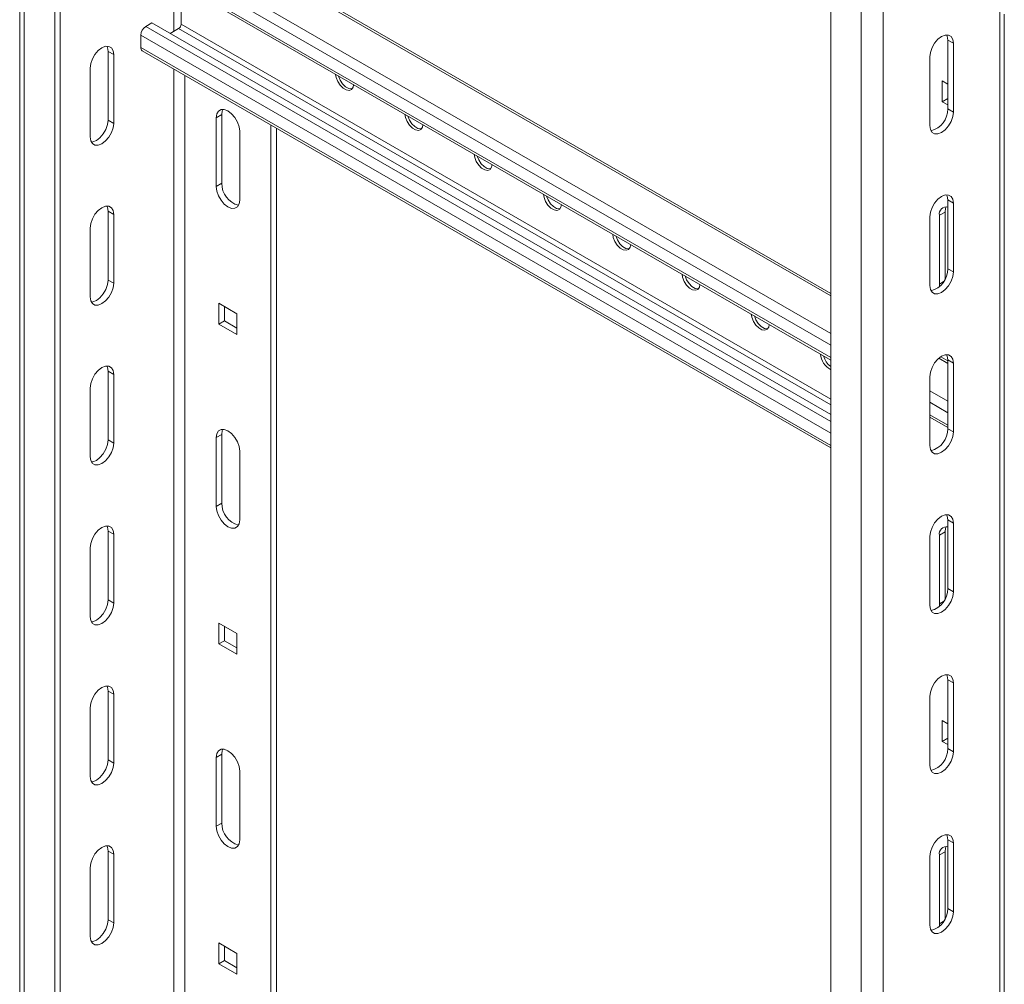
# Model space of a CAD drawing. Header units: millimetres. Extents: x 15 to 1486, y -3131 to -190.
# Tile 11 of 83: x 100 to 351, y -2427 to -2180. Entities that reach past the tile are written whole.
import ezdxf

# ---------------------------------------------------------------- set-up
doc = ezdxf.new("R2010")
doc.units = ezdxf.units.MM

msp = doc.modelspace()

# ---------------------------------------------------------------- linework, layer by layer
at = {"color": 7, "linetype": 'Continuous', "lineweight": 15}
for p, q in [((99.59, -1945.69), (99.59, -2925.74)), ((100.76, -1947.32), (100.76, -2927.37)), ((108.54, -1951.81), (108.54, -2931.86)), ((109.95, -1950.99), (109.95, -2931.05)), ((306.53, -2968.59), (306.53, -2057.94)), ((306.53, -2250.29), (141.05, -2154.76)), ((130.87, -2165.89), (306.53, -2267.3)), ((140.78, -2171.61), (140.78, -2181.59)), ((350.83, -2943.01), (350.83, -2179.05)), ((131.77, -2182.14), (133.33, -2181.24)), ((306.53, -2281.22), (133.33, -2181.24)), ((140.15, -2182.69), (138, -2183.93)), ((130.5, -2187.53), (130.5, -2184.34)), ((336.41, -2185.63), (337.83, -2186.44)), ((336.41, -2203.18), (336.41, -2185.63)), ((337.83, -2204), (337.83, -2186.44)), ((123.57, -2189.32), (122.16, -2188.5)), ((122.16, -2188.5), (122.16, -2206.06)), ((123.57, -2189.32), (123.57, -2206.88)), ((130.87, -2188.35), (306.53, -2289.75)), ((331.81, -2189.91), (331.81, -2207.47)), ((117.56, -2210.35), (117.56, -2192.79)), ((336.41, -2196.87), (334.99, -2196.05)), ((334.99, -2196.05), (334.99, -2201.35)), ((336.4, -2200.54), (336.4, -2196.86)), ((334.99, -2201.35), (336.4, -2200.54)), ((336.41, -2200.54), (336.4, -2200.54)), ((334.99, -2201.35), (336.41, -2202.17)), ((336.41, -2203.18), (337.83, -2204)), ((149.73, -2205.45), (151.14, -2204.64)), ((149.73, -2223.01), (149.73, -2205.45)), ((151.14, -2222.19), (151.14, -2204.64)), ((123.57, -2206.88), (122.16, -2206.06)), ((163.69, -2207.3), (163.69, -2657.76)), ((165.11, -2208.11), (165.11, -2658.57)), ((155.74, -2208.92), (155.74, -2226.48)), ((149.73, -2223.01), (151.14, -2222.19)), ((336.41, -2226.45), (337.83, -2227.27)), ((336.41, -2244.01), (336.41, -2226.45)), ((337.83, -2244.83), (337.83, -2227.27)), ((123.57, -2230.15), (122.16, -2229.33)), ((122.16, -2229.33), (122.16, -2246.89)), ((123.57, -2230.15), (123.57, -2247.7)), ((331.81, -2230.74), (331.81, -2248.3)), ((334.28, -2230.34), (335.7, -2229.52)), ((334.28, -2247.9), (334.28, -2230.34)), ((335.7, -2246.67), (335.7, -2229.52)), ((117.56, -2251.17), (117.56, -2233.62)), ((336.41, -2244.01), (337.83, -2244.83)), ((123.57, -2247.7), (122.16, -2246.89)), ((334.33, -2248.52), (334.28, -2247.9)), ((155.03, -2255.47), (150.43, -2252.81)), ((150.43, -2252.81), (150.43, -2258.12)), ((151.85, -2257.3), (151.85, -2253.63)), ((155.03, -2260.77), (155.03, -2255.47)), ((150.43, -2258.12), (151.85, -2257.3)), ((150.43, -2258.12), (155.03, -2260.77)), ((155.03, -2259.14), (151.85, -2257.3)), ((336.41, -2267.54), (334.6, -2266.5)), ((336.41, -2267.28), (337.83, -2268.1)), ((336.41, -2284.84), (336.41, -2267.28)), ((337.83, -2285.65), (337.83, -2268.1)), ((123.57, -2270.98), (122.16, -2270.16)), ((122.16, -2270.16), (122.16, -2287.71)), ((123.57, -2270.98), (123.57, -2288.53)), ((331.81, -2271.57), (331.81, -2289.12)), ((117.56, -2292), (117.56, -2274.45)), ((331.81, -2281.9), (336.41, -2284.55)), ((149.73, -2287.11), (151.14, -2286.29)), ((151.14, -2303.85), (151.14, -2286.29)), ((336.41, -2284.84), (337.83, -2285.65)), ((123.57, -2288.53), (122.16, -2287.71)), ((149.73, -2304.66), (149.73, -2287.11)), ((155.74, -2290.58), (155.74, -2308.13)), ((149.73, -2304.66), (151.14, -2303.85)), ((336.03, -2306.78), (336.16, -2306.86)), ((336.41, -2308.11), (337.83, -2308.93)), ((336.41, -2325.66), (336.41, -2308.11)), ((337.83, -2326.48), (337.83, -2308.93)), ((123.57, -2311.8), (122.16, -2310.99)), ((122.16, -2310.99), (122.16, -2328.54)), ((334.28, -2311.99), (335.7, -2311.18)), ((335.7, -2328.32), (335.7, -2311.18)), ((123.57, -2311.8), (123.57, -2329.36)), ((331.81, -2312.39), (331.81, -2329.95)), ((334.28, -2329.55), (334.28, -2311.99)), ((117.56, -2332.83), (117.56, -2315.27)), ((336.41, -2325.66), (337.83, -2326.48)), ((123.57, -2329.36), (122.16, -2328.54)), ((334.33, -2330.17), (334.28, -2329.55)), ((155.03, -2337.12), (150.43, -2334.47)), ((150.43, -2334.47), (150.43, -2339.77)), ((151.85, -2338.96), (151.85, -2335.28)), ((150.43, -2339.77), (151.85, -2338.96)), ((155.03, -2340.79), (151.85, -2338.96)), ((155.03, -2342.43), (155.03, -2337.12)), ((150.43, -2339.77), (155.03, -2342.43)), ((336.41, -2348.94), (337.83, -2349.75)), ((336.41, -2366.49), (336.41, -2348.94)), ((337.83, -2367.31), (337.83, -2349.75)), ((123.57, -2352.63), (122.16, -2351.81)), ((122.16, -2351.81), (122.16, -2369.37)), ((123.57, -2352.63), (123.57, -2370.19)), ((331.81, -2353.22), (331.81, -2370.78)), ((117.56, -2373.65), (117.56, -2356.1)), ((336.41, -2360.17), (334.99, -2359.35)), ((334.99, -2359.35), (334.99, -2364.66)), ((336.4, -2363.84), (336.4, -2360.17)), ((334.99, -2364.66), (336.4, -2363.84)), ((336.41, -2363.85), (336.4, -2363.84)), ((334.99, -2364.66), (336.41, -2365.48)), ((336.41, -2366.49), (337.83, -2367.31)), ((149.73, -2368.76), (151.14, -2367.94)), ((149.73, -2386.32), (149.73, -2368.76)), ((151.14, -2385.5), (151.14, -2367.94)), ((123.57, -2370.19), (122.16, -2369.37)), ((155.74, -2372.23), (155.74, -2389.79)), ((149.73, -2386.32), (151.14, -2385.5)), ((336.41, -2389.76), (337.83, -2390.58)), ((336.41, -2407.32), (336.41, -2389.76)), ((337.83, -2408.13), (337.83, -2390.58)), ((123.57, -2393.46), (122.16, -2392.64)), ((122.16, -2392.64), (122.16, -2410.2)), ((123.57, -2393.46), (123.57, -2411.01)), ((331.81, -2394.05), (331.81, -2411.6)), ((334.28, -2393.65), (335.7, -2392.83)), ((334.28, -2411.2), (334.28, -2393.65)), ((335.7, -2409.98), (335.7, -2392.83)), ((117.56, -2414.48), (117.56, -2396.93)), ((336.41, -2407.32), (337.83, -2408.13)), ((123.57, -2411.01), (122.16, -2410.2)), ((334.33, -2411.82), (334.28, -2411.2)), ((155.03, -2418.77), (150.43, -2416.12)), ((150.43, -2416.12), (150.43, -2421.43)), ((151.85, -2420.61), (151.85, -2416.94)), ((155.03, -2424.08), (155.03, -2418.77)), ((150.43, -2421.43), (151.85, -2420.61)), ((150.43, -2421.43), (155.03, -2424.08)), ((155.03, -2422.45), (151.85, -2420.61))]:
    msp.add_line(p, q, dxfattribs=at)
at = {"color": 8, "linetype": 'Continuous', "lineweight": 15}
for p, q in [((314.31, -2964.1), (314.31, -2062.43)), ((319.96, -2960.83), (319.96, -2062.43)), ((306.53, -2250.9), (140.15, -2154.85)), ((306.53, -2260.57), (131.77, -2159.68)), ((306.53, -2263.5), (130.5, -2161.89)), ((306.53, -2266.69), (130.5, -2165.07)), ((138.94, -2170.55), (138.94, -2183.39)), ((349.66, -2943.69), (349.66, -2178.37)), ((306.53, -2283.02), (131.77, -2182.14)), ((306.53, -2278.74), (140.15, -2182.69)), ((306.53, -2277.27), (140.78, -2181.59)), ((306.53, -2285.96), (130.5, -2184.34)), ((306.53, -2289.14), (130.5, -2187.53)), ((138.94, -2193.01), (138.94, -2645.47)), ((141.77, -2194.64), (141.77, -2645.1)), ((334.28, -2247.9), (335.34, -2247.29)), ((336.41, -2268.15), (334.14, -2266.84)), ((336.41, -2277.82), (331.81, -2275.16)), ((336.41, -2280.76), (331.81, -2278.1)), ((336.41, -2283.94), (331.81, -2281.29)), ((334.28, -2329.55), (335.34, -2328.94)), ((334.28, -2411.2), (335.34, -2410.59))]:
    msp.add_line(p, q, dxfattribs=at)
at = {"color": 7, "linetype": 'Continuous', "lineweight": 15, "flags": 128}
for points in [[(337.83, -2186.44), (337.68, -2185.46), (337.25, -2184.74), (336.59, -2184.35), (335.75, -2184.34), (334.82, -2184.71), (333.89, -2185.41), (333.05, -2186.39), (332.39, -2187.54), (331.96, -2188.76), (331.81, -2189.91)], [(336.41, -2185.63), (336.26, -2184.64), (336.12, -2184.3)], [(117.56, -2192.79), (117.71, -2191.63), (118.14, -2190.42), (118.8, -2189.27), (119.64, -2188.29), (120.57, -2187.59), (121.5, -2187.22), (122.33, -2187.23), (123, -2187.61), (123.42, -2188.33), (123.57, -2189.32)], [(121.86, -2187.18), (122.01, -2187.52), (122.16, -2188.5)], [(180.21, -2194.38), (180.34, -2195.17), (180.74, -2196.2), (181.35, -2197.14), (182.1, -2197.89), (182.9, -2198.35), (183.65, -2198.47), (184.26, -2198.23), (184.66, -2197.66), (184.79, -2197.02)], [(180.98, -2194.82), (181.38, -2195.83), (181.99, -2196.78), (182.74, -2197.52), (183.54, -2197.98), (184.29, -2198.1), (184.41, -2198.08)], [(149.73, -2205.45), (149.87, -2204.47), (150.3, -2203.74), (150.97, -2203.36), (151.8, -2203.35), (152.73, -2203.72), (153.66, -2204.42), (154.5, -2205.4), (155.16, -2206.55), (155.59, -2207.77), (155.74, -2208.92)], [(151.14, -2204.64), (151.29, -2203.65), (151.44, -2203.31)], [(197.89, -2204.58), (198.02, -2205.37), (198.42, -2206.4), (199.03, -2207.35), (199.78, -2208.1), (200.58, -2208.56), (201.33, -2208.67), (201.94, -2208.44), (202.34, -2207.87), (202.47, -2207.23)], [(198.66, -2205.03), (199.06, -2206.04), (199.67, -2206.98), (200.42, -2207.73), (201.22, -2208.19), (201.97, -2208.31), (202.09, -2208.29)], [(331.81, -2207.47), (331.96, -2208.46), (332.39, -2209.18), (333.05, -2209.56), (333.89, -2209.57), (334.82, -2209.2), (335.75, -2208.5), (336.59, -2207.52), (337.25, -2206.37), (337.68, -2205.16), (337.83, -2204)], [(123.57, -2206.88), (123.42, -2208.03), (123, -2209.25), (122.33, -2210.4), (121.5, -2211.38), (120.57, -2212.08), (119.64, -2212.45), (118.8, -2212.44), (118.14, -2212.06), (117.71, -2211.33), (117.56, -2210.35)], [(122.16, -2206.06), (122.01, -2207.22), (121.58, -2208.43), (120.92, -2209.58), (120.08, -2210.56), (119.15, -2211.27), (118.22, -2211.63), (117.86, -2211.67)], [(215.57, -2214.79), (215.7, -2215.58), (216.1, -2216.61), (216.71, -2217.55), (217.46, -2218.3), (218.26, -2218.76), (219.01, -2218.88), (219.62, -2218.64), (220.02, -2218.07), (220.15, -2217.43)], [(216.34, -2215.23), (216.73, -2216.24), (217.34, -2217.19), (218.09, -2217.93), (218.89, -2218.39), (219.64, -2218.51), (219.77, -2218.49)], [(155.74, -2226.48), (155.59, -2227.47), (155.16, -2228.19), (154.5, -2228.57), (153.66, -2228.58), (152.73, -2228.21), (151.8, -2227.51), (150.97, -2226.53), (150.3, -2225.38), (149.87, -2224.17), (149.73, -2223.01)], [(233.24, -2224.99), (233.38, -2225.78), (233.77, -2226.81), (234.39, -2227.76), (235.14, -2228.51), (235.93, -2228.97), (236.68, -2229.09), (237.3, -2228.85), (237.69, -2228.28), (237.83, -2227.64)], [(234.02, -2225.44), (234.41, -2226.45), (235.02, -2227.39), (235.77, -2228.14), (236.57, -2228.6), (237.32, -2228.72), (237.45, -2228.7)], [(337.83, -2227.27), (337.68, -2226.28), (337.25, -2225.56), (336.59, -2225.18), (335.75, -2225.17), (334.82, -2225.54), (333.89, -2226.24), (333.05, -2227.22), (332.39, -2228.37), (331.96, -2229.58), (331.81, -2230.74)], [(336.41, -2226.45), (336.26, -2225.47), (336.12, -2225.13)], [(117.56, -2233.62), (117.71, -2232.46), (118.14, -2231.25), (118.8, -2230.1), (119.64, -2229.12), (120.57, -2228.41), (121.5, -2228.05), (122.33, -2228.06), (123, -2228.44), (123.42, -2229.16), (123.57, -2230.15)], [(121.86, -2228), (122.01, -2228.34), (122.16, -2229.33)], [(335.7, -2229.52), (335.84, -2228.54), (335.99, -2228.2)], [(250.92, -2235.2), (251.05, -2235.99), (251.45, -2237.02), (252.06, -2237.96), (252.81, -2238.71), (253.61, -2239.17), (254.36, -2239.29), (254.97, -2239.05), (255.37, -2238.48), (255.5, -2237.84)], [(251.7, -2235.64), (252.09, -2236.65), (252.7, -2237.6), (253.45, -2238.34), (254.25, -2238.81), (255, -2238.92), (255.12, -2238.91)], [(273.18, -2248.05), (273.05, -2248.69), (272.65, -2249.26), (272.04, -2249.5), (271.29, -2249.38), (270.49, -2248.92), (269.74, -2248.17), (269.13, -2247.22), (268.73, -2246.19), (268.6, -2245.4)], [(272.8, -2249.11), (272.68, -2249.13), (271.93, -2249.01), (271.13, -2248.55), (270.38, -2247.8), (269.77, -2246.86), (269.37, -2245.85)], [(331.81, -2248.3), (331.96, -2249.28), (332.39, -2250), (333.05, -2250.39), (333.89, -2250.4), (334.82, -2250.03), (335.75, -2249.33), (336.59, -2248.35), (337.25, -2247.2), (337.68, -2245.98), (337.83, -2244.83)], [(123.57, -2247.7), (123.42, -2248.86), (123, -2250.08), (122.33, -2251.23), (121.5, -2252.2), (120.57, -2252.91), (119.64, -2253.28), (118.8, -2253.27), (118.14, -2252.88), (117.71, -2252.16), (117.56, -2251.17)], [(122.16, -2246.89), (122.01, -2248.04), (121.58, -2249.26), (120.92, -2250.41), (120.08, -2251.39), (119.15, -2252.09), (118.22, -2252.46), (117.86, -2252.5)], [(290.86, -2258.25), (290.73, -2258.89), (290.33, -2259.46), (289.72, -2259.7), (288.97, -2259.58), (288.17, -2259.12), (287.42, -2258.37), (286.81, -2257.43), (286.41, -2256.4), (286.28, -2255.61)], [(290.48, -2259.32), (290.35, -2259.33), (289.6, -2259.22), (288.81, -2258.75), (288.06, -2258.01), (287.44, -2257.06), (287.05, -2256.05)], [(337.83, -2268.1), (337.68, -2267.11), (337.25, -2266.39), (336.59, -2266.01), (335.75, -2266), (334.82, -2266.36), (333.89, -2267.07), (333.05, -2268.05), (332.39, -2269.2), (331.96, -2270.41), (331.81, -2271.57)], [(336.41, -2267.28), (336.26, -2266.29), (336.12, -2265.95)], [(117.56, -2274.45), (117.71, -2273.29), (118.14, -2272.07), (118.8, -2270.92), (119.64, -2269.95), (120.57, -2269.24), (121.5, -2268.87), (122.33, -2268.88), (123, -2269.27), (123.42, -2269.99), (123.57, -2270.98)], [(121.86, -2268.83), (122.01, -2269.17), (122.16, -2270.16)], [(149.73, -2287.11), (149.87, -2286.12), (150.3, -2285.4), (150.97, -2285.01), (151.8, -2285.01), (152.73, -2285.37), (153.66, -2286.08), (154.5, -2287.05), (155.16, -2288.21), (155.59, -2289.42), (155.74, -2290.58)], [(151.14, -2286.29), (151.29, -2285.3), (151.44, -2284.96)], [(331.81, -2289.12), (331.96, -2290.11), (332.39, -2290.83), (333.05, -2291.22), (333.89, -2291.23), (334.82, -2290.86), (335.75, -2290.15), (336.59, -2289.18), (337.25, -2288.02), (337.68, -2286.81), (337.83, -2285.65)], [(123.57, -2288.53), (123.42, -2289.69), (123, -2290.9), (122.33, -2292.05), (121.5, -2293.03), (120.57, -2293.74), (119.64, -2294.1), (118.8, -2294.09), (118.14, -2293.71), (117.71, -2292.99), (117.56, -2292)], [(122.16, -2287.71), (122.01, -2288.87), (121.58, -2290.09), (120.92, -2291.24), (120.08, -2292.21), (119.15, -2292.92), (118.22, -2293.29), (117.86, -2293.33)], [(155.74, -2308.13), (155.59, -2309.12), (155.16, -2309.84), (154.5, -2310.22), (153.66, -2310.23), (152.73, -2309.87), (151.8, -2309.16), (150.97, -2308.19), (150.3, -2307.03), (149.87, -2305.82), (149.73, -2304.66)], [(337.83, -2308.93), (337.68, -2307.94), (337.25, -2307.22), (336.59, -2306.83), (335.75, -2306.82), (334.82, -2307.19), (333.89, -2307.9), (333.05, -2308.87), (332.39, -2310.02), (331.96, -2311.24), (331.81, -2312.39)], [(336.41, -2308.11), (336.26, -2307.12), (336.12, -2306.78)], [(117.56, -2315.27), (117.71, -2314.11), (118.14, -2312.9), (118.8, -2311.75), (119.64, -2310.77), (120.57, -2310.07), (121.5, -2309.7), (122.33, -2309.71), (123, -2310.09), (123.42, -2310.82), (123.57, -2311.8)], [(121.86, -2309.66), (122.01, -2310), (122.16, -2310.99)], [(335.7, -2311.18), (335.84, -2310.19), (335.99, -2309.85)], [(331.81, -2329.95), (331.96, -2330.94), (332.39, -2331.66), (333.05, -2332.04), (333.89, -2332.05), (334.82, -2331.69), (335.75, -2330.98), (336.59, -2330), (337.25, -2328.85), (337.68, -2327.64), (337.83, -2326.48)], [(122.16, -2328.54), (122.01, -2329.7), (121.58, -2330.91), (120.92, -2332.06), (120.08, -2333.04), (119.15, -2333.75), (118.22, -2334.11), (117.86, -2334.16)], [(123.57, -2329.36), (123.42, -2330.52), (123, -2331.73), (122.33, -2332.88), (121.5, -2333.86), (120.57, -2334.56), (119.64, -2334.93), (118.8, -2334.92), (118.14, -2334.54), (117.71, -2333.82), (117.56, -2332.83)], [(337.83, -2349.75), (337.68, -2348.76), (337.25, -2348.04), (336.59, -2347.66), (335.75, -2347.65), (334.82, -2348.02), (333.89, -2348.72), (333.05, -2349.7), (332.39, -2350.85), (331.96, -2352.06), (331.81, -2353.22)], [(336.41, -2348.94), (336.26, -2347.95), (336.12, -2347.61)], [(117.56, -2356.1), (117.71, -2354.94), (118.14, -2353.73), (118.8, -2352.58), (119.64, -2351.6), (120.57, -2350.89), (121.5, -2350.53), (122.33, -2350.54), (123, -2350.92), (123.42, -2351.64), (123.57, -2352.63)], [(121.86, -2350.49), (122.01, -2350.83), (122.16, -2351.81)], [(149.73, -2368.76), (149.87, -2367.77), (150.3, -2367.05), (150.97, -2366.67), (151.8, -2366.66), (152.73, -2367.03), (153.66, -2367.73), (154.5, -2368.71), (155.16, -2369.86), (155.59, -2371.07), (155.74, -2372.23)], [(151.14, -2367.94), (151.29, -2366.96), (151.44, -2366.62)], [(331.81, -2370.78), (331.96, -2371.77), (332.39, -2372.49), (333.05, -2372.87), (333.89, -2372.88), (334.82, -2372.51), (335.75, -2371.81), (336.59, -2370.83), (337.25, -2369.68), (337.68, -2368.47), (337.83, -2367.31)], [(123.57, -2370.19), (123.42, -2371.34), (123, -2372.56), (122.33, -2373.71), (121.5, -2374.68), (120.57, -2375.39), (119.64, -2375.76), (118.8, -2375.75), (118.14, -2375.36), (117.71, -2374.64), (117.56, -2373.65)], [(122.16, -2369.37), (122.01, -2370.53), (121.58, -2371.74), (120.92, -2372.89), (120.08, -2373.87), (119.15, -2374.57), (118.22, -2374.94), (117.86, -2374.98)], [(155.74, -2389.79), (155.59, -2390.77), (155.16, -2391.49), (154.5, -2391.88), (153.66, -2391.89), (152.73, -2391.52), (151.8, -2390.82), (150.97, -2389.84), (150.3, -2388.69), (149.87, -2387.47), (149.73, -2386.32)], [(337.83, -2390.58), (337.68, -2389.59), (337.25, -2388.87), (336.59, -2388.49), (335.75, -2388.48), (334.82, -2388.84), (333.89, -2389.55), (333.05, -2390.53), (332.39, -2391.68), (331.96, -2392.89), (331.81, -2394.05)], [(336.41, -2389.76), (336.26, -2388.78), (336.12, -2388.43)], [(117.56, -2396.93), (117.71, -2395.77), (118.14, -2394.56), (118.8, -2393.4), (119.64, -2392.43), (120.57, -2391.72), (121.5, -2391.35), (122.33, -2391.36), (123, -2391.75), (123.42, -2392.47), (123.57, -2393.46)], [(121.86, -2391.31), (122.01, -2391.65), (122.16, -2392.64)], [(335.7, -2392.83), (335.84, -2391.84), (335.99, -2391.5)], [(331.81, -2411.6), (331.96, -2412.59), (332.39, -2413.31), (333.05, -2413.7), (333.89, -2413.71), (334.82, -2413.34), (335.75, -2412.63), (336.59, -2411.66), (337.25, -2410.51), (337.68, -2409.29), (337.83, -2408.13)], [(123.57, -2411.01), (123.42, -2412.17), (123, -2413.38), (122.33, -2414.53), (121.5, -2415.51), (120.57, -2416.22), (119.64, -2416.58), (118.8, -2416.57), (118.14, -2416.19), (117.71, -2415.47), (117.56, -2414.48)], [(122.16, -2410.2), (122.01, -2411.35), (121.58, -2412.57), (120.92, -2413.72), (120.08, -2414.7), (119.15, -2415.4), (118.22, -2415.77), (117.86, -2415.81)]]:
    msp.add_lwpolyline(points, dxfattribs=at)
at = {"color": 7, "linetype": 'Continuous', "lineweight": 15}
for centre, radius, start, end in [((133.26, -2184.47), 2.77, 122.6055, 177.3945), ((139.4, -2181.53), 1.38, 302.6055, 357.3945), ((131.38, -2187.62), 0.887, 173.7012, 234.9867), ((330.67, -2203.24), 5.75, 284.5531, 0.5235), ((156.89, -2222.24), 5.75, 179.4765, 255.4469), ((336.04, -2230), 1.79, 78.1555, 190.8184), ((330.67, -2244.06), 5.75, 284.5531, 0.5235), ((308.8, -2265.44), 4.87, 184.3674, 242.1051), ((309.73, -2264.93), 5.17, 194.8788, 231.8085), ((330.67, -2284.89), 5.75, 284.5531, 0.5235), ((156.89, -2303.9), 5.75, 179.4765, 255.4469), ((336.04, -2311.66), 1.79, 78.1555, 190.8184), ((330.67, -2325.72), 5.75, 284.5531, 0.5235), ((330.67, -2366.54), 5.75, 284.5531, 0.5235), ((156.89, -2385.55), 5.75, 179.4765, 255.4469), ((336.04, -2393.31), 1.79, 78.1555, 190.8184), ((330.67, -2407.37), 5.75, 284.5531, 0.5235)]:
    msp.add_arc(centre, radius, start, end, dxfattribs=at)

doc.saveas('drawing.dxf')
